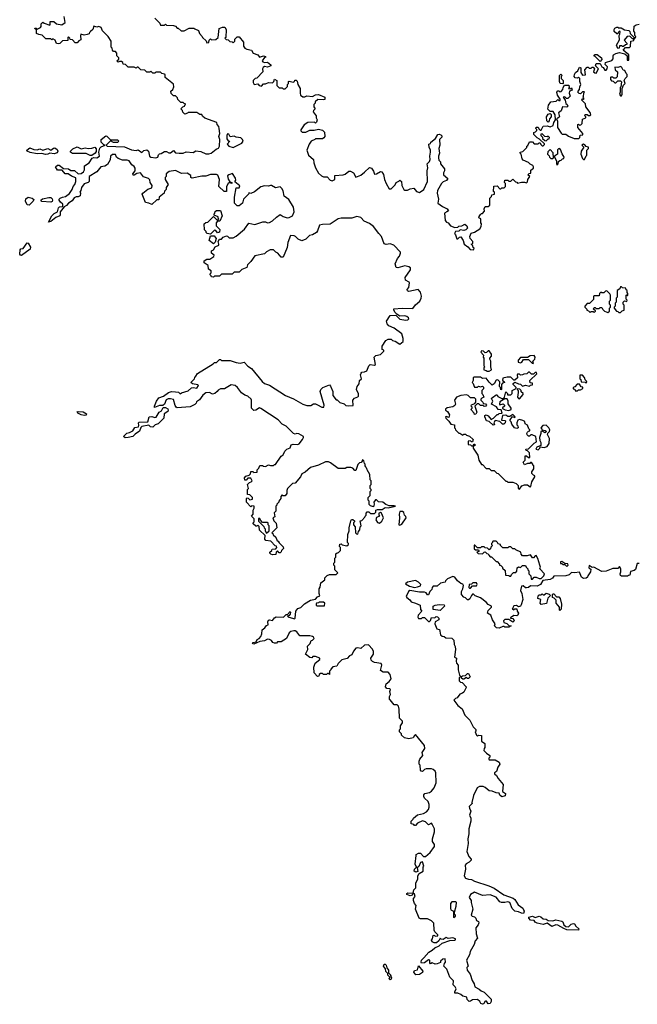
# Model space of a CAD drawing. Extents: x 2673234 to 2760940, y 830506 to 955455.
# Tile 28 of 62: x 2730108 to 2736405, y 845907 to 855945. Entities that reach past the tile are written whole.
import ezdxf

# ---------------------------------------------------------------- set-up
doc = ezdxf.new("R2010")
doc.units = 0

msp = doc.modelspace()

# ---------------------------------------------------------------- linework, layer by layer
at = {"layer": '0CON10XD'}
for points in [[(2731552, 854582), (2731585, 854600), (2731605, 854600), (2731628, 854588), (2731645, 854588), (2731675, 854610), (2731695, 854588), (2731735, 854584), (2731776, 854584), (2731805, 854598), (2731875, 854592), (2731905, 854608), (2731955, 854602), (2732005, 854578), (2732035, 854578), (2732060, 854585), (2732110, 854625), (2732136, 854634), (2732146, 854654), (2732150, 854725), (2732140, 854755), (2732147, 854785), (2732142, 854835), (2732140, 854855), (2732120, 854875), (2732118, 854898), (2731995, 854940), (2731972, 854962), (2731965, 854980), (2731945, 854980), (2731915, 855000), (2731825, 855000), (2731818, 854992), (2731792, 854982), (2731772, 855002), (2731768, 855018), (2731750, 855035), (2731772, 855058), (2731788, 855062), (2731798, 855088), (2731785, 855090), (2731775, 855100), (2731752, 855102), (2731722, 855132), (2731718, 855148), (2731698, 855168), (2731675, 855170), (2731652, 855192), (2731650, 855215), (2731668, 855232), (2731679, 855261), (2731677, 855287), (2731590, 855355), (2731590, 855385), (2731585, 855390), (2731558, 855398), (2731545, 855410), (2731495, 855410), (2731485, 855400), (2731465, 855400), (2731445, 855420), (2731435, 855410), (2731405, 855410), (2731385, 855430), (2731343, 855433), (2731315, 855460), (2731305, 855460), (2731295, 855450), (2731275, 855460), (2731215, 855460), (2731188, 855488), (2731162, 855492), (2731158, 855508), (2731145, 855520), (2731125, 855520), (2731112, 855512), (2731100, 855525), (2731118, 855542), (2731120, 855555), (2731100, 855575), (2731100, 855605), (2731085, 855620), (2731065, 855620), (2731053, 855633), (2731050, 855655), (2731040, 855665), (2731040, 855725), (2731010, 855775), (2730952, 855832), (2730938, 855865), (2730915, 855874), (2730895, 855868), (2730865, 855878), (2730854, 855846), (2730830, 855825), (2730820, 855815), (2730818, 855802), (2730796, 855794), (2730765, 855788), (2730732, 855798), (2730728, 855785), (2730732, 855738), (2730712, 855728), (2730695, 855710), (2730675, 855710), (2730645, 855740), (2730622, 855742), (2730618, 855758), (2730605, 855770), (2730600, 855765), (2730598, 855732), (2730545, 855730), (2730518, 855702), (2730505, 855698), (2730482, 855702), (2730470, 855735), (2730445, 855750), (2730435, 855740), (2730425, 855750), (2730375, 855750), (2730337, 855787), (2730303, 855793), (2730280, 855805), (2730280, 855850), (2730265, 855850), (2730262, 855858), (2730275, 855860), (2730285, 855850), (2730320, 855865), (2730328, 855875), (2730328, 855902), (2730345, 855920), (2730358, 855908), (2730415, 855890), (2730420, 855895), (2730420, 855925), (2730455, 855928), (2730483, 855903), (2730539, 855891), (2730570, 855915), (2730563, 855977)], [(2731485, 855960), (2731538, 855908), (2731545, 855890), (2731585, 855890), (2731595, 855898), (2731605, 855890), (2731677, 855887), (2731698, 855878), (2731715, 855860), (2731725, 855860), (2731755, 855830), (2731785, 855830), (2731835, 855860), (2731885, 855860), (2731892, 855852), (2731930, 855835), (2731940, 855805), (2731970, 855775), (2731972, 855762), (2732008, 855728), (2732015, 855710), (2732038, 855712), (2732040, 855735), (2732055, 855750), (2732065, 855740), (2732108, 855742), (2732132, 855765), (2732142, 855855), (2732175, 855870), (2732199, 855869), (2732212, 855845), (2732210, 855765), (2732200, 855755), (2732212, 855742), (2732235, 855740), (2732252, 855722), (2732275, 855720), (2732285, 855710), (2732300, 855725), (2732302, 855748), (2732325, 855770), (2732345, 855770), (2732390, 855715), (2732390, 855675), (2732404, 855654), (2732423, 855643), (2732470, 855635), (2732490, 855605), (2732535, 855588), (2732553, 855563), (2732595, 855578), (2732615, 855570), (2732618, 855562), (2732605, 855560), (2732580, 855525), (2732588, 855515), (2732605, 855509), (2732635, 855513), (2732670, 855485), (2732667, 855473), (2732635, 855462), (2732605, 855467), (2732591, 855459), (2732582, 855445), (2732588, 855412), (2732525, 855350), (2732510, 855345), (2732490, 855325), (2732488, 855305), (2732500, 855285), (2732535, 855290), (2732550, 855275), (2732572, 855268), (2732595, 855290), (2732615, 855290), (2732645, 855303), (2732685, 855300), (2732700, 855315), (2732705, 855340), (2732730, 855325), (2732730, 855275), (2732742, 855262), (2732755, 855250), (2732785, 855250), (2732795, 855240), (2732815, 855240), (2732840, 855265), (2732840, 855285), (2732850, 855295), (2732850, 855315), (2732855, 855318), (2732895, 855308), (2732910, 855315), (2732912, 855328), (2732928, 855328), (2732937, 855317), (2732943, 855283), (2732967, 855245), (2732967, 855195), (2732972, 855175), (2732995, 855158), (2733015, 855158), (2733035, 855168), (2733095, 855162), (2733125, 855180), (2733155, 855182), (2733218, 855155), (2733218, 855132), (2733205, 855128), (2733148, 855132), (2733122, 855108), (2733120, 855095), (2733108, 855082), (2733108, 855058), (2733120, 855035), (2733102, 855018), (2733100, 855005), (2733130, 854965), (2733130, 854945), (2733140, 854925), (2733135, 854900), (2733125, 854890), (2733115, 854900), (2733045, 854898), (2733008, 854872), (2732973, 854823), (2732973, 854813), (2732988, 854798), (2733025, 854798), (2733065, 854818), (2733112, 854818), (2733155, 854830), (2733197, 854817), (2733217, 854797), (2733218, 854755), (2733209, 854741), (2733195, 854732), (2733125, 854730), (2733118, 854722), (2733080, 854705), (2733058, 854675), (2733037, 854615), (2733053, 854565), (2733105, 854520), (2733106, 854485), (2733125, 854433), (2733155, 854380), (2733185, 854352), (2733205, 854344), (2733242, 854342), (2733275, 854308), (2733295, 854303), (2733322, 854315), (2733322, 854358), (2733407, 854363), (2733425, 854370), (2733465, 854402), (2733482, 854402), (2733510, 854385), (2733535, 854340), (2733585, 854360), (2733625, 854390), (2733675, 854438), (2733695, 854430), (2733715, 854400), (2733725, 854370), (2733745, 854372), (2733785, 854398), (2733800, 854395), (2733817, 854367), (2733828, 854315), (2733843, 854275), (2733875, 854220), (2733895, 854222), (2733935, 854262), (2733948, 854285), (2733975, 854298), (2733985, 854310), (2734000, 854295), (2734003, 854255), (2734024, 854214), (2734035, 854207), (2734063, 854207), (2734088, 854222), (2734125, 854228), (2734155, 854192), (2734185, 854182), (2734227, 854215), (2734266, 854295), (2734262, 854405), (2734270, 854435), (2734262, 854475), (2734285, 854500), (2734292, 854518), (2734290, 854555), (2734298, 854595), (2734298, 854615), (2734282, 854645), (2734280, 854675), (2734298, 854682), (2734300, 854695), (2734346, 854734), (2734370, 854775), (2734385, 854778), (2734401, 854771), (2734411, 854761), (2734413, 854747), (2734387, 854723), (2734393, 854665), (2734383, 854633), (2734388, 854585), (2734378, 854555), (2734378, 854538), (2734383, 854513), (2734400, 854495), (2734400, 854475), (2734438, 854425), (2734440, 854405), (2734430, 854385), (2734430, 854365), (2734472, 854325), (2734460, 854305), (2734425, 854292), (2734408, 854275), (2734368, 854205), (2734363, 854175), (2734378, 854115), (2734372, 854075), (2734419, 854039), (2734465, 854018), (2734480, 853995), (2734463, 853987)], [(2734463, 853987), (2734438, 853972), (2734447, 853897), (2734461, 853881), (2734478, 853875), (2734502, 853842), (2734545, 853828), (2734575, 853830), (2734585, 853840), (2734617, 853843), (2734645, 853862), (2734668, 853845), (2734672, 853818), (2734658, 853802), (2734635, 853797), (2734598, 853802), (2734585, 853790), (2734550, 853785), (2734540, 853765), (2734552, 853752), (2734565, 853712), (2734575, 853710), (2734593, 853727), (2734605, 853730), (2734628, 853695), (2734640, 853655), (2734678, 853628), (2734702, 853602), (2734735, 853600), (2734740, 853615), (2734732, 853622), (2734728, 853638), (2734710, 853655), (2734728, 853662), (2734728, 853685), (2734700, 853715), (2734698, 853735), (2734712, 853768), (2734745, 853780), (2734798, 853812), (2734812, 853835), (2734818, 853865), (2734810, 853875), (2734810, 853915), (2734790, 853925), (2734793, 853937), (2734805, 853960), (2734815, 853970), (2734825, 853970), (2734847, 853993), (2734842, 854015), (2734850, 854035), (2734855, 854040), (2734885, 854040), (2734900, 854055), (2734900, 854125), (2734918, 854142), (2734922, 854158), (2734950, 854165), (2734950, 854185), (2734940, 854195), (2734942, 854248), (2734975, 854250), (2735005, 854220), (2735015, 854220), (2735025, 854230), (2735048, 854232), (2735060, 854245), (2735060, 854275), (2735050, 854285), (2735055, 854310), (2735085, 854310), (2735095, 854300), (2735115, 854300), (2735135, 854320), (2735162, 854292), (2735175, 854290), (2735185, 854280), (2735225, 854290), (2735255, 854290), (2735275, 854282), (2735287, 854293), (2735290, 854315), (2735308, 854345), (2735290, 854365), (2735302, 854378), (2735318, 854382), (2735318, 854412), (2735345, 854430), (2735348, 854445), (2735340, 854460), (2735313, 854473), (2735295, 854490), (2735242, 854512), (2735230, 854525), (2735220, 854575), (2735210, 854585), (2735210, 854595), (2735238, 854602), (2735265, 854630), (2735278, 854642), (2735280, 854655), (2735288, 854662), (2735305, 854700), (2735335, 854700), (2735355, 854680), (2735395, 854680), (2735405, 854690), (2735415, 854690), (2735422, 854672), (2735435, 854660), (2735445, 854660), (2735458, 854672), (2735458, 854678), (2735408, 854728), (2735385, 854740), (2735350, 854775), (2735350, 854795), (2735368, 854802), (2735380, 854815), (2735380, 854825), (2735370, 854835), (2735375, 854850), (2735395, 854850), (2735402, 854832), (2735415, 854820), (2735425, 854820), (2735445, 854860), (2735485, 854862), (2735515, 854852), (2735548, 854865), (2735554, 854896), (2735570, 854925), (2735568, 854975), (2735548, 855008), (2735518, 855008), (2735492, 855032), (2735498, 855075), (2735525, 855108), (2735577, 855113), (2735595, 855130), (2735605, 855120), (2735618, 855122), (2735620, 855135), (2735590, 855175), (2735583, 855207), (2735595, 855220), (2735605, 855220), (2735615, 855210), (2735628, 855212), (2735647, 855233), (2735648, 855255), (2735662, 855278), (2735708, 855278), (2735710, 855255), (2735703, 855243), (2735725, 855240), (2735735, 855250), (2735740, 855225), (2735712, 855218), (2735710, 855195), (2735720, 855165), (2735695, 855140), (2735682, 855142), (2735665, 855160), (2735650, 855155), (2735670, 855125), (2735675, 855090), (2735689, 855079), (2735696, 855064), (2735685, 855052), (2735642, 855058), (2735628, 855015), (2735602, 854995), (2735610, 854955), (2735595, 854940), (2735580, 854935), (2735592, 854912), (2735592, 854845), (2735627, 854787), (2735638, 854778), (2735675, 854778), (2735705, 854757), (2735760, 854735), (2735810, 854735), (2735820, 854745), (2735822, 854768), (2735848, 854772), (2735850, 854785), (2735800, 854845), (2735800, 854875), (2735805, 854880), (2735815, 854870), (2735828, 854872), (2735842, 854888), (2735845, 854930), (2735880, 854945), (2735880, 854955), (2735870, 854965), (2735872, 854978), (2735895, 854980), (2735908, 854968), (2735922, 854968), (2735930, 854975), (2735925, 855000), (2735880, 855055), (2735878, 855088), (2735840, 855125), (2735845, 855140), (2735855, 855130), (2735860, 855135), (2735860, 855145), (2735850, 855155), (2735858, 855162), (2735860, 855195), (2735868, 855208), (2735845, 855210), (2735825, 855190), (2735812, 855192), (2735800, 855205), (2735802, 855218), (2735817, 855233), (2735818, 855262), (2735830, 855285), (2735818, 855315), (2735820, 855345), (2735805, 855360), (2735795, 855350), (2735772, 855352), (2735760, 855365), (2735763, 855387), (2735774, 855406), (2735800, 855425), (2735815, 855460), (2735830, 855455), (2735830, 855405), (2735845, 855380), (2735878, 855382), (2735870, 855435), (2735895, 855460), (2735905, 855460), (2735915, 855450), (2735935, 855450), (2735945, 855460), (2735955, 855460), (2735968, 855445), (2735960, 855415), (2735972, 855402), (2735985, 855400), (2736010, 855445), (2735980, 855475), (2735985, 855500), (2736025, 855500), (2736043, 855463), (2736056, 855456), (2736075, 855432), (2736088, 855432), (2736097, 855443), (2736100, 855465), (2736078, 855488), (2736080, 855510), (2736145, 855530), (2736160, 855545), (2736158, 855575), (2736163, 855587), (2736185, 855602), (2736225, 855612), (2736278, 855598), (2736302, 855575), (2736303, 855533), (2736318, 855532), (2736317, 855587), (2736260, 855635), (2736285, 855660), (2736325, 855660), (2736335, 855670), (2736340, 855725), (2736368, 855732), (2736370, 855750), (2736355, 855750), (2736328, 855778), (2736300, 855775), (2736270, 855735), (2736297, 855707), (2736298, 855692), (2736285, 855690), (2736265, 855670), (2736255, 855670), (2736245, 855680), (2736225, 855680), (2736220, 855655), (2736205, 855650), (2736192, 855685), (2736222, 855738), (2736220, 855785), (2736228, 855798), (2736230, 855825), (2736222, 855828), (2736210, 855815), (2736208, 855802), (2736195, 855800), (2736170, 855825), (2736168, 855845), (2736175, 855860), (2736195, 855870), (2736205, 855870), (2736215, 855860), (2736225, 855862), (2736242, 855862), (2736275, 855840), (2736320, 855835), (2736330, 855825), (2736333, 855803), (2736368, 855768), (2736370, 855750), (2736375, 855750), (2736388, 855762), (2736390, 855775), (2736380, 855785), (2736380, 855815), (2736368, 855828), (2736372, 855878), (2736395, 855892), (2736425, 855900)], [(2736025, 855520), (2735975, 855570), (2735962, 855572), (2735975, 855590), (2735995, 855590), (2736040, 855555), (2736042, 855538), (2736025, 855520)], [(2736245, 855170), (2736252, 855185), (2736250, 855245), (2736263, 855277), (2736280, 855295), (2736272, 855325), (2736280, 855345), (2736300, 855365), (2736300, 855385), (2736290, 855395), (2736278, 855428), (2736262, 855432), (2736248, 855458), (2736237, 855467), (2736205, 855458), (2736175, 855460), (2736180, 855435), (2736202, 855412), (2736198, 855362), (2736185, 855350), (2736165, 855350), (2736155, 855360), (2736135, 855358), (2736130, 855355), (2736130, 855335), (2736142, 855322), (2736158, 855318), (2736175, 855300), (2736185, 855300), (2736205, 855320), (2736232, 855322), (2736245, 855310), (2736238, 855262), (2736230, 855255), (2736230, 855205), (2736222, 855185), (2736235, 855170), (2736245, 855170)], [(2735645, 855290), (2735620, 855295), (2735610, 855315), (2735610, 855375), (2735625, 855390), (2735640, 855375), (2735630, 855365), (2735630, 855345), (2735650, 855325), (2735650, 855295), (2735645, 855290)], [(2735495, 854900), (2735483, 854913), (2735480, 854955), (2735497, 854983), (2735515, 854990), (2735527, 854977), (2735528, 854955), (2735510, 854935), (2735507, 854913), (2735495, 854900)], [(2732285, 854643), (2732372, 854685), (2732388, 854705), (2732380, 854725), (2732362, 854742), (2732315, 854747), (2732295, 854758), (2732255, 854750), (2732239, 854779), (2732228, 854782), (2732220, 854765), (2732221, 854731), (2732235, 854710), (2732250, 854705), (2732222, 854675), (2732240, 854655), (2732285, 854643)], [(2735475, 854710), (2735495, 854730), (2735508, 854732), (2735510, 854745), (2735495, 854758), (2735485, 854750), (2735463, 854753), (2735435, 854780), (2735422, 854778), (2735420, 854765), (2735438, 854748), (2735440, 854735), (2735462, 854712), (2735475, 854710)], [(2731484, 852006), (2731502, 852055), (2731525, 852090), (2731575, 852108), (2731625, 852143), (2731655, 852153), (2731695, 852152), (2731727, 852147), (2731745, 852130), (2731758, 852142), (2731825, 852162), (2731858, 852192), (2731875, 852196), (2731915, 852188), (2731932, 852215), (2731924, 852224), (2731871, 852231), (2731852, 852245), (2731890, 852285), (2731892, 852298), (2731905, 852310), (2731921, 852339), (2732080, 852435), (2732095, 852450), (2732115, 852450), (2732145, 852480), (2732155, 852480), (2732165, 852470), (2732255, 852472), (2732315, 852449), (2732357, 852443), (2732395, 852452), (2732435, 852412), (2732470, 852390), (2732580, 852255), (2732605, 852237), (2732655, 852219), (2732818, 852115), (2732901, 852081), (2732994, 852024), (2733035, 852012), (2733075, 852013), (2733105, 852028), (2733125, 852028), (2733145, 852018), (2733190, 851995), (2733210, 851995), (2733212, 852015), (2733172, 852155), (2733180, 852175), (2733198, 852195), (2733265, 852222), (2733278, 852208), (2733302, 852155), (2733302, 852115), (2733335, 852070), (2733345, 852070), (2733373, 852043), (2733417, 852027), (2733433, 852013), (2733465, 852008), (2733508, 852012), (2733503, 852067), (2733520, 852085), (2733555, 852100), (2733562, 852108), (2733562, 852132), (2733542, 852175), (2733550, 852205), (2733568, 852232), (2733573, 852267), (2733592, 852285), (2733583, 852325), (2733588, 852342), (2733598, 852352), (2733625, 852354), (2733646, 852364), (2733667, 852415), (2733682, 852428), (2733725, 852422), (2733735, 852430), (2733722, 852505), (2733738, 852522), (2733785, 852530), (2733820, 852565), (2733820, 852575), (2733803, 852583), (2733804, 852615), (2733840, 852675), (2733865, 852688), (2733897, 852687), (2733910, 852675), (2733937, 852667), (2733985, 852638), (2734017, 852665), (2734019, 852695), (2734005, 852743), (2733925, 852800), (2733873, 852823), (2733854, 852844), (2733848, 852872), (2733885, 852928), (2733943, 852933), (2733985, 852891), (2734045, 852881), (2734067, 852885), (2734074, 852895), (2734071, 852905), (2734055, 852920), (2734035, 852926), (2733984, 852924), (2733952, 852942), (2733935, 852960), (2733922, 852985), (2733923, 852997), (2734006, 853004), (2734115, 853002), (2734144, 853037), (2734189, 853075), (2734202, 853105), (2734203, 853125), (2734195, 853168), (2734170, 853195), (2734076, 853174), (2734062, 853182), (2734060, 853195), (2734077, 853215), (2734083, 853263), (2734080, 853270), (2734041, 853291), (2734037, 853315), (2734094, 853395), (2734093, 853415), (2734077, 853427), (2734035, 853434), (2733965, 853414), (2733948, 853418), (2733937, 853455), (2733960, 853510), (2733982, 853535), (2733992, 853565), (2733990, 853575), (2733924, 853645), (2733885, 853659), (2733845, 853652), (2733825, 853659), (2733796, 853735), (2733769, 853765), (2733715, 853837), (2733675, 853867), (2733620, 853890), (2733585, 853928), (2733545, 853938), (2733495, 853922), (2733385, 853923), (2733355, 853915), (2733275, 853861), (2733195, 853858), (2733165, 853849), (2733146, 853794), (2733133, 853777), (2733095, 853750), (2733062, 853745), (2733024, 853706), (2732985, 853692), (2732946, 853706), (2732920, 853735), (2732905, 853742), (2732870, 853745), (2732842, 853675), (2732836, 853624), (2732795, 853523), (2732774, 853524), (2732740, 853565), (2732720, 853575), (2732695, 853600), (2732663, 853597), (2732625, 853578), (2732605, 853558), (2732505, 853538), (2732465, 853480), (2732430, 853445), (2732425, 853420), (2732373, 853397), (2732345, 853370), (2732295, 853370), (2732275, 853350), (2732165, 853350), (2732145, 853330), (2732095, 853330), (2732085, 853320), (2732062, 853322), (2732060, 853335), (2732050, 853345), (2732050, 853355), (2732060, 853365), (2732060, 853385), (2732032, 853402), (2732028, 853438), (2731990, 853465), (2731988, 853485), (2732015, 853503), (2732045, 853502), (2732088, 853532), (2732090, 853545), (2732062, 853565), (2732063, 853587), (2732085, 853600), (2732101, 853629), (2732138, 853645), (2732140, 853655), (2732130, 853685), (2732144, 853706), (2732165, 853708), (2732183, 853727), (2732215, 853740), (2732228, 853738), (2732245, 853722), (2732285, 853722), (2732315, 853738), (2732399, 853811), (2732445, 853870), (2732505, 853858), (2732587, 853883), (2732613, 853883), (2732635, 853873), (2732655, 853879), (2732686, 853894), (2732725, 853932), (2732765, 853958), (2732795, 853938), (2732836, 853924), (2732855, 853927), (2732888, 853945), (2732907, 853985), (2732898, 854035), (2732853, 854113), (2732806, 854146), (2732795, 854199), (2732782, 854225), (2732765, 854242), (2732715, 854231), (2732675, 854254), (2732665, 854254), (2732645, 854249), (2732605, 854251), (2732568, 854242), (2732501, 854189), (2732465, 854172), (2732445, 854180), (2732440, 854165), (2732390, 854115), (2732380, 854075), (2732345, 854048), (2732325, 854048), (2732298, 854075), (2732298, 854135), (2732315, 854230), (2732345, 854230), (2732352, 854252), (2732302, 854292), (2732312, 854308), (2732309, 854329), (2732277, 854377), (2732242, 854365), (2732228, 854352), (2732235, 854318), (2732252, 854292), (2732270, 854285), (2732270, 854275), (2732245, 854282), (2732234, 854276), (2732218, 854245), (2732217, 854195), (2732205, 854192), (2732192, 854195), (2732140, 854245), (2732146, 854316), (2732129, 854359), (2732116, 854366), (2732055, 854366), (2732005, 854350), (2731965, 854350), (2731865, 854328), (2731853, 854335), (2731852, 854355), (2731815, 854381), (2731758, 854378), (2731697, 854407), (2731633, 854397), (2731600, 854375), (2731600, 854345), (2731590, 854335), (2731590, 854315), (2731622, 854265), (2731602, 854235), (2731600, 854215), (2731583, 854197), (2731580, 854175), (2731530, 854135), (2731525, 854110), (2731505, 854110), (2731455, 854062), (2731426, 854076), (2731390, 854080), (2731358, 854165), (2731362, 854178), (2731414, 854216), (2731455, 854230), (2731458, 854255), (2731438, 854285), (2731434, 854314), (2731420, 854325), (2731372, 854342), (2731340, 854385), (2731303, 854377), (2731275, 854360), (2731265, 854360), (2731262, 854375), (2731286, 854404), (2731285, 854430), (2731275, 854448), (2731252, 854465), (2731225, 854507), (2731205, 854513), (2731155, 854514), (2731111, 854531), (2731096, 854545), (2731085, 854569), (2731055, 854570), (2731034, 854555), (2731030, 854515), (2731002, 854468), (2730975, 854451), (2730936, 854444), (2730896, 854394), (2730818, 854345), (2730816, 854294), (2730806, 854284), (2730765, 854273), (2730739, 854235), (2730732, 854205), (2730720, 854185), (2730728, 854175), (2730725, 854150), (2730705, 854138), (2730685, 854140), (2730665, 854130), (2730642, 854098), (2730607, 854075), (2730585, 854050), (2730562, 854038), (2730522, 853985), (2730522, 853955), (2730516, 853944), (2730475, 853927), (2730425, 853888), (2730402, 853882), (2730437, 853945), (2730461, 853969), (2730492, 853985), (2730505, 854028), (2730515, 854038), (2730548, 854042), (2730547, 854065), (2730524, 854084), (2730511, 854105), (2730511, 854115), (2730520, 854125), (2730546, 854134), (2730575, 854144), (2730615, 854172), (2730643, 854215), (2730652, 854245), (2730670, 854265), (2730680, 854295), (2730682, 854332), (2730635, 854350), (2730602, 854372), (2730573, 854373), (2730542, 854412), (2730495, 854410), (2730474, 854446), (2730495, 854462), (2730512, 854462), (2730555, 854428), (2730606, 854426), (2730628, 854408), (2730667, 854407), (2730703, 854373), (2730735, 854378), (2730758, 854395), (2730768, 854415), (2730770, 854455), (2730816, 854484), (2730848, 854532), (2730865, 854540), (2730895, 854537), (2730920, 854555), (2730916, 854596), (2730925, 854635), (2730940, 854650), (2730980, 854665), (2730965, 854670), (2730940, 854695), (2730940, 854725), (2730985, 854760), (2730998, 854758), (2731035, 854720), (2731105, 854720), (2731120, 854705), (2731106, 854694), (2731065, 854693), (2731035, 854710), (2730990, 854665), (2731000, 854655), (2731175, 854649), (2731247, 854617), (2731295, 854612), (2731315, 854618), (2731355, 854590), (2731375, 854610), (2731405, 854617), (2731420, 854605), (2731430, 854555), (2731445, 854542), (2731495, 854538), (2731517, 854543), (2731524, 854566), (2731535, 854578), (2731552, 854582)], [(2735865, 854520), (2735882, 854558), (2735890, 854565), (2735892, 854615), (2735907, 854633), (2735908, 854645), (2735882, 854652), (2735869, 854669), (2735855, 854676), (2735838, 854665), (2735860, 854645), (2735832, 854605), (2735830, 854575), (2735845, 854530), (2735855, 854520), (2735865, 854520)], [(2730372, 854572), (2730335, 854582), (2730285, 854579), (2730215, 854590), (2730185, 854605), (2730181, 854615), (2730211, 854639), (2730253, 854623), (2730285, 854618), (2730315, 854627), (2730345, 854616), (2730395, 854633), (2730425, 854614), (2730454, 854636), (2730465, 854637), (2730491, 854621), (2730496, 854605), (2730491, 854589), (2730458, 854578), (2730415, 854583), (2730395, 854573), (2730372, 854572)], [(2730825, 854561), (2730785, 854581), (2730645, 854580), (2730627, 854595), (2730627, 854605), (2730650, 854630), (2730695, 854648), (2730735, 854629), (2730775, 854637), (2730805, 854632), (2730844, 854636), (2730875, 854644), (2730889, 854629), (2730888, 854602), (2730876, 854584), (2730845, 854561), (2730825, 854561)], [(2735545, 854530), (2735550, 854535), (2735547, 854587), (2735515, 854620), (2735492, 854598), (2735490, 854575), (2735508, 854558), (2735510, 854545), (2735525, 854530), (2735545, 854530)], [(2735585, 854462), (2735598, 854475), (2735602, 854498), (2735615, 854510), (2735628, 854512), (2735642, 854528), (2735655, 854530), (2735660, 854545), (2735638, 854578), (2735622, 854622), (2735605, 854633), (2735591, 854619), (2735592, 854575), (2735560, 854555), (2735560, 854545), (2735582, 854505), (2735580, 854475), (2735585, 854462)], [(2730205, 854054), (2730185, 854057), (2730166, 854095), (2730171, 854119), (2730195, 854136), (2730236, 854126), (2730253, 854113), (2730247, 854095), (2730205, 854054)], [(2730425, 854084), (2730335, 854090), (2730324, 854105), (2730340, 854120), (2730405, 854132), (2730425, 854131), (2730439, 854119), (2730444, 854105), (2730440, 854090), (2730425, 854084)], [(2732055, 853760), (2732020, 853765), (2732010, 853775), (2732010, 853785), (2731992, 853802), (2731990, 853865), (2732005, 853878), (2732025, 853880), (2732085, 853940), (2732122, 853902), (2732128, 853902), (2732140, 853915), (2732132, 853922), (2732130, 853935), (2732092, 853952), (2732090, 853965), (2732098, 853972), (2732102, 853988), (2732115, 854000), (2732155, 854000), (2732172, 853945), (2732148, 853892), (2732125, 853890), (2732110, 853875), (2732110, 853845), (2732147, 853807), (2732145, 853780), (2732125, 853772), (2732107, 853797), (2732095, 853798), (2732055, 853760)], [(2730125, 853540), (2730115, 853543), (2730108, 853555), (2730112, 853598), (2730121, 853609), (2730145, 853613), (2730185, 853670), (2730195, 853668), (2730218, 853625), (2730214, 853606), (2730125, 853540)], [(2732085, 853660), (2732040, 853695), (2732055, 853740), (2732092, 853742), (2732110, 853715), (2732102, 853678), (2732085, 853660)], [(2736105, 852960), (2736120, 852975), (2736120, 853005), (2736130, 853015), (2736130, 853035), (2736120, 853045), (2736120, 853075), (2736130, 853085), (2736130, 853135), (2736125, 853150), (2736095, 853180), (2736082, 853178), (2736065, 853160), (2736045, 853160), (2736032, 853168), (2736020, 853155), (2736015, 853130), (2735965, 853130), (2735960, 853125), (2735958, 853092), (2735918, 853052), (2735895, 853050), (2735870, 853025), (2735870, 853015), (2735890, 852995), (2735890, 852985), (2735908, 852978), (2735925, 852960), (2735935, 852970), (2735955, 852970), (2735965, 852960), (2735978, 852972), (2735978, 852978), (2735960, 852995), (2735965, 853010), (2735975, 853010), (2735985, 853000), (2736015, 853000), (2736025, 853010), (2736045, 853010), (2736052, 852992), (2736072, 852972), (2736105, 852960)], [(2736235, 852960), (2736252, 852978), (2736270, 852985), (2736270, 853035), (2736260, 853045), (2736260, 853065), (2736275, 853080), (2736298, 853072), (2736300, 853085), (2736290, 853095), (2736290, 853135), (2736295, 853140), (2736305, 853130), (2736310, 853135), (2736310, 853155), (2736300, 853165), (2736300, 853185), (2736292, 853192), (2736288, 853208), (2736255, 853210), (2736245, 853220), (2736235, 853220), (2736228, 853202), (2736200, 853185), (2736200, 853115), (2736190, 853105), (2736190, 853065), (2736180, 853055), (2736180, 853025), (2736170, 853015), (2736170, 853005), (2736192, 852972), (2736205, 852970), (2736215, 852960), (2736235, 852960)], [(2734875, 852360), (2734895, 852362), (2734920, 852375), (2734910, 852405), (2734910, 852465), (2734900, 852485), (2734900, 852495), (2734920, 852515), (2734918, 852535), (2734895, 852568), (2734885, 852570), (2734868, 852552), (2734855, 852550), (2734837, 852567), (2734815, 852570), (2734810, 852555), (2734838, 852525), (2734832, 852505), (2734840, 852495), (2734840, 852415), (2734850, 852405), (2734840, 852395), (2734840, 852375), (2734865, 852370), (2734875, 852360)], [(2735345, 852440), (2735340, 852465), (2735360, 852485), (2735362, 852505), (2735352, 852522), (2735313, 852517), (2735285, 852500), (2735215, 852500), (2735190, 852475), (2735190, 852455), (2735215, 852448), (2735228, 852455), (2735245, 852480), (2735295, 852480), (2735332, 852442), (2735345, 852440)], [(2735205, 851160), (2735227, 851193), (2735255, 851202), (2735285, 851202), (2735313, 851183), (2735320, 851185), (2735328, 851232), (2735360, 851285), (2735360, 851295), (2735345, 851300), (2735328, 851318), (2735328, 851335), (2735350, 851365), (2735350, 851395), (2735340, 851405), (2735340, 851415), (2735325, 851430), (2735315, 851430), (2735308, 851422), (2735285, 851422), (2735255, 851408), (2735240, 851435), (2735260, 851455), (2735262, 851498), (2735275, 851500), (2735295, 851480), (2735308, 851482), (2735305, 851530), (2735285, 851550), (2735272, 851552), (2735270, 851565), (2735295, 851570), (2735355, 851628), (2735378, 851642), (2735370, 851695), (2735332, 851712), (2735318, 851712), (2735305, 851700), (2735295, 851700), (2735282, 851712), (2735278, 851725), (2735285, 851740), (2735295, 851750), (2735308, 851752), (2735310, 851765), (2735300, 851775), (2735285, 851812), (2735260, 851825), (2735258, 851848), (2735238, 851858), (2735205, 851868), (2735187, 851863), (2735177, 851835), (2735178, 851815), (2735188, 851805), (2735190, 851785), (2735175, 851778), (2735154, 851784), (2735125, 851820), (2735120, 851845), (2735110, 851855), (2735110, 851865), (2735132, 851898), (2735155, 851890), (2735160, 851895), (2735135, 851920), (2735105, 851900), (2735085, 851900), (2735065, 851912), (2735032, 851908), (2735022, 851862), (2735055, 851860), (2735060, 851855), (2735058, 851835), (2735045, 851820), (2735032, 851822), (2735005, 851850), (2734955, 851858), (2734942, 851835), (2734950, 851815), (2734935, 851810), (2734895, 851850), (2734868, 851855), (2734852, 851895), (2734852, 851908), (2734863, 851917), (2734886, 851906), (2734915, 851870), (2734939, 851881), (2734975, 851920), (2734985, 851920), (2734995, 851930), (2735027, 851933), (2735018, 851968), (2734985, 851970), (2734968, 851998), (2734920, 852025), (2734932, 852055), (2734922, 852075), (2734920, 852085), (2734927, 852093), (2734965, 852120), (2734975, 852120), (2734983, 852103), (2735025, 852082), (2735038, 852082), (2735050, 852095), (2735065, 852150), (2735080, 852135), (2735082, 852122), (2735115, 852120), (2735130, 852135), (2735130, 852165), (2735170, 852185), (2735170, 852195), (2735140, 852225), (2735140, 852235), (2735155, 852250), (2735193, 852233), (2735215, 852230), (2735235, 852210), (2735265, 852218), (2735305, 852210), (2735315, 852220), (2735338, 852222), (2735338, 852238), (2735312, 852242), (2735310, 852265), (2735380, 852335), (2735378, 852348), (2735362, 852348), (2735345, 852330), (2735325, 852330), (2735305, 852350), (2735295, 852350), (2735277, 852333), (2735248, 852332), (2735235, 852323), (2735215, 852320), (2735205, 852330), (2735185, 852330), (2735180, 852325), (2735182, 852295), (2735155, 852270), (2735145, 852270), (2735115, 852300), (2735078, 852302), (2735035, 852290), (2735030, 852265), (2735048, 852258), (2735050, 852245), (2735032, 852238), (2735020, 852225), (2735020, 852175), (2735015, 852170), (2735010, 852195), (2735000, 852205), (2735002, 852252), (2734982, 852272), (2734965, 852270), (2734946, 852234), (2734925, 852220), (2734895, 852248), (2734865, 852290), (2734825, 852288), (2734805, 852300), (2734738, 852302), (2734730, 852295), (2734732, 852265), (2734720, 852245), (2734730, 852235), (2734740, 852205), (2734745, 852200), (2734775, 852200), (2734785, 852210), (2734805, 852202), (2734825, 852208), (2734837, 852197), (2734838, 852182), (2734820, 852165), (2734820, 852135), (2734830, 852125), (2734840, 852095), (2734820, 852085), (2734810, 852075), (2734810, 852065), (2734830, 852045), (2734832, 852032), (2734857, 852027), (2734868, 852015), (2734860, 852005), (2734845, 852002), (2734835, 852010), (2734805, 852010), (2734788, 852028), (2734772, 852028), (2734750, 852005), (2734770, 851945), (2734758, 851922), (2734745, 851920), (2734740, 851935), (2734713, 851963), (2734710, 851975), (2734720, 851985), (2734720, 851995), (2734710, 852005), (2734715, 852020), (2734748, 852032), (2734760, 852045), (2734758, 852075), (2734745, 852090), (2734705, 852090), (2734680, 852115), (2734665, 852120), (2734605, 852112), (2734560, 852095), (2734540, 852065), (2734552, 852025), (2734545, 852010), (2734525, 851998), (2734465, 851988), (2734450, 851975), (2734450, 851965), (2734469, 851949), (2734490, 851915), (2734485, 851890), (2734455, 851900), (2734450, 851895), (2734452, 851882), (2734483, 851853), (2734505, 851820), (2734540, 851815), (2734540, 851785), (2734548, 851778), (2734550, 851765), (2734585, 851730), (2734595, 851730), (2734625, 851710), (2734635, 851720), (2734655, 851720), (2734665, 851710), (2734695, 851700), (2734730, 851665), (2734725, 851640), (2734715, 851640), (2734705, 851650), (2734682, 851648), (2734680, 851615), (2734705, 851610), (2734715, 851600), (2734730, 851600), (2734742, 851618), (2734748, 851618), (2734748, 851602), (2734730, 851600), (2734730, 851575), (2734780, 851505), (2734790, 851455), (2734815, 851410), (2734825, 851410), (2734865, 851370), (2734895, 851370), (2734915, 851350), (2734945, 851350), (2734972, 851322), (2734985, 851320), (2735065, 851240), (2735075, 851240), (2735085, 851230), (2735135, 851230), (2735170, 851215), (2735190, 851195), (2735190, 851165), (2735205, 851160)], [(2735885, 852240), (2735890, 852255), (2735872, 852272), (2735868, 852298), (2735845, 852320), (2735820, 852320), (2735820, 852285), (2735830, 852275), (2735832, 852252), (2735875, 852250), (2735885, 852240)], [(2734175, 847448), (2734195, 847448), (2734225, 847412), (2734245, 847412), (2734292, 847455), (2734337, 847515), (2734337, 847535), (2734318, 847565), (2734318, 847595), (2734337, 847665), (2734336, 847694), (2734315, 847742), (2734305, 847752), (2734275, 847738), (2734245, 847768), (2734215, 847778), (2734165, 847752), (2734145, 847730), (2734135, 847730), (2734125, 847740), (2734100, 847745), (2734100, 847775), (2734120, 847795), (2734124, 847806), (2734165, 847840), (2734225, 847852), (2734255, 847870), (2734276, 847894), (2734284, 847916), (2734283, 847945), (2734272, 847975), (2734235, 848010), (2734228, 848025), (2734228, 848042), (2734240, 848055), (2734285, 848067), (2734305, 848080), (2734334, 848115), (2734354, 848165), (2734351, 848265), (2734344, 848284), (2734325, 848302), (2734306, 848306), (2734253, 848307), (2734235, 848300), (2734215, 848280), (2734202, 848282), (2734193, 848293), (2734190, 848345), (2734180, 848355), (2734180, 848385), (2734188, 848405), (2734217, 848443), (2734212, 848475), (2734238, 848515), (2734234, 848545), (2734145, 848657), (2734132, 848648), (2734120, 848625), (2734075, 848612), (2734032, 848622), (2734002, 848652), (2734000, 848665), (2733980, 848685), (2733980, 848705), (2733990, 848715), (2733990, 848745), (2734010, 848775), (2734010, 848795), (2733980, 848825), (2733978, 848915), (2733970, 848945), (2733955, 848960), (2733925, 848960), (2733885, 849010), (2733880, 849015), (2733880, 849045), (2733887, 849065), (2733882, 849095), (2733890, 849115), (2733882, 849122), (2733850, 849125), (2733838, 849145), (2733843, 849175), (2733875, 849197), (2733897, 849225), (2733885, 849270), (2733865, 849292), (2733815, 849292), (2733785, 849310), (2733799, 849365), (2733795, 849380), (2733725, 849392), (2733705, 849400), (2733692, 849415), (2733688, 849435), (2733714, 849475), (2733716, 849505), (2733705, 849527), (2733665, 849570), (2733625, 849567), (2733586, 849534), (2733555, 849542), (2733535, 849538), (2733512, 849508), (2733495, 849470), (2733472, 849458), (2733448, 849432), (2733393, 849417), (2733355, 849380), (2733340, 849355), (2733302, 849348), (2733280, 849325), (2733280, 849315), (2733268, 849302), (2733265, 849270), (2733255, 849280), (2733245, 849280), (2733235, 849270), (2733205, 849270), (2733195, 849280), (2733175, 849280), (2733162, 849268), (2733158, 849252), (2733145, 849250), (2733110, 849285), (2733108, 849345), (2733120, 849385), (2733168, 849422), (2733168, 849435), (2733125, 849454), (2733098, 849452), (2733085, 849440), (2733065, 849442), (2733022, 849475), (2733047, 849525), (2733043, 849557), (2733070, 849585), (2733080, 849615), (2733095, 849620), (2733110, 849635), (2733105, 849650), (2733095, 849658), (2733065, 849662), (2732965, 849662), (2732934, 849704), (2732916, 849716), (2732904, 849716), (2732873, 849707), (2732857, 849695), (2732828, 849635), (2732775, 849602), (2732738, 849602), (2732725, 849590), (2732705, 849590), (2732690, 849595), (2732677, 849617), (2732655, 849627), (2732635, 849628), (2732605, 849611), (2732556, 849604), (2732495, 849578), (2732483, 849585), (2732488, 849595), (2732518, 849602), (2732530, 849625), (2732550, 849635), (2732568, 849655), (2732578, 849685), (2732580, 849725), (2732606, 849744), (2732625, 849770), (2732640, 849775), (2732638, 849805), (2732645, 849822), (2732655, 849828), (2732685, 849820), (2732705, 849848), (2732724, 849856), (2732797, 849853), (2732825, 849880), (2732838, 849882), (2732865, 849910), (2732870, 849905), (2732867, 849883), (2732855, 849870), (2732840, 849865), (2732855, 849852), (2732910, 849835), (2732917, 849845), (2732924, 849915), (2732945, 849942), (2732975, 849953), (2733012, 849988), (2733074, 850026), (2733125, 850037), (2733145, 850060), (2733168, 850072), (2733160, 850095), (2733163, 850143), (2733172, 850158), (2733180, 850205), (2733220, 850235), (2733220, 850255), (2733242, 850278), (2733265, 850290), (2733335, 850290), (2733350, 850305), (2733322, 850335), (2733320, 850375), (2733310, 850385), (2733310, 850405), (2733320, 850415), (2733320, 850455), (2733330, 850465), (2733332, 850498), (2733345, 850510), (2733358, 850512), (2733380, 850535), (2733380, 850565), (2733370, 850575), (2733372, 850598), (2733385, 850600), (2733395, 850590), (2733445, 850580), (2733460, 850595), (2733460, 850605), (2733450, 850615), (2733452, 850695), (2733466, 850734), (2733467, 850763), (2733483, 850837), (2733492, 850848), (2733505, 850850), (2733520, 850835), (2733520, 850825), (2733510, 850815), (2733510, 850795), (2733530, 850775), (2733533, 850713), (2733542, 850702), (2733555, 850700), (2733562, 850728), (2733577, 850743), (2733580, 850775), (2733590, 850785), (2733580, 850835), (2733595, 850840), (2733628, 850872), (2733630, 850885), (2733640, 850895), (2733640, 850915), (2733652, 850928), (2733668, 850928), (2733685, 850910), (2733725, 850910), (2733740, 850925), (2733740, 850945), (2733755, 850952), (2733805, 850953), (2733835, 850973), (2733865, 850970), (2733940, 850985), (2733925, 850990), (2733875, 850988), (2733841, 851001), (2733810, 851025), (2733765, 851030), (2733745, 851050), (2733735, 851050), (2733720, 851025), (2733722, 851005), (2733715, 850980), (2733685, 850990), (2733672, 851002), (2733670, 851035), (2733660, 851045), (2733660, 851075), (2733680, 851095), (2733680, 851135), (2733690, 851145), (2733690, 851155), (2733680, 851165), (2733680, 851195), (2733690, 851205), (2733690, 851245), (2733680, 851255), (2733677, 851307), (2733650, 851355), (2733648, 851368), (2733640, 851375), (2733638, 851388), (2733630, 851395), (2733630, 851415), (2733622, 851422), (2733617, 851447), (2733608, 851458), (2733600, 851455), (2733600, 851445), (2733588, 851432), (2733573, 851427), (2733555, 851410), (2733535, 851350), (2733525, 851350), (2733505, 851372), (2733485, 851378), (2733442, 851378), (2733425, 851370), (2733355, 851370), (2733277, 851427), (2733255, 851438), (2733225, 851438), (2733155, 851402), (2733072, 851378), (2733018, 851332), (2732984, 851316), (2732972, 851285), (2732915, 851220), (2732890, 851215), (2732838, 851165), (2732830, 851145), (2732831, 851115), (2732815, 851090), (2732795, 851090), (2732785, 851100), (2732770, 851085), (2732770, 851065), (2732750, 851035), (2732750, 851025), (2732730, 851005), (2732730, 850995), (2732720, 850985), (2732720, 850935), (2732702, 850918), (2732710, 850875), (2732690, 850865), (2732700, 850835), (2732722, 850812), (2732730, 850765), (2732680, 850715), (2732688, 850708), (2732692, 850692), (2732718, 850668), (2732732, 850632), (2732745, 850630), (2732752, 850612), (2732795, 850570), (2732798, 850555), (2732778, 850535), (2732775, 850520), (2732765, 850510), (2732755, 850510), (2732735, 850530), (2732722, 850518), (2732718, 850492), (2732685, 850488), (2732670, 850495), (2732660, 850505), (2732660, 850515), (2732680, 850535), (2732682, 850548), (2732718, 850552), (2732730, 850565), (2732728, 850578), (2732712, 850582), (2732668, 850628), (2732616, 850636), (2732609, 850649), (2732610, 850685), (2732552, 850742), (2732548, 850778), (2732535, 850790), (2732525, 850780), (2732515, 850780), (2732490, 850805), (2732490, 850815), (2732500, 850825), (2732500, 850855), (2732470, 850885), (2732490, 850905), (2732487, 850943), (2732500, 850965), (2732500, 850985), (2732475, 850990), (2732465, 850980), (2732420, 851025), (2732420, 851065), (2732425, 851070), (2732438, 851068), (2732455, 851050), (2732480, 851055), (2732480, 851075), (2732468, 851088), (2732455, 851100), (2732430, 851105), (2732430, 851155), (2732440, 851165), (2732430, 851205), (2732452, 851228), (2732468, 851232), (2732478, 851245), (2732465, 851270), (2732435, 851270), (2732418, 851252), (2732405, 851250), (2732400, 851275), (2732415, 851290), (2732448, 851302), (2732460, 851315), (2732465, 851340), (2732485, 851340), (2732495, 851330), (2732528, 851332), (2732530, 851355), (2732547, 851373), (2732555, 851400), (2732585, 851400), (2732593, 851393), (2732615, 851390), (2732645, 851408), (2732665, 851400), (2732695, 851400), (2732705, 851410), (2732715, 851410), (2732774, 851496), (2732795, 851510), (2732810, 851545), (2732830, 851565), (2732865, 851580), (2732875, 851610), (2732895, 851618), (2732945, 851613), (2732959, 851621), (2732992, 851665), (2733002, 851685), (2733000, 851695), (2732955, 851722), (2732933, 851727), (2732915, 851720), (2732900, 851725), (2732825, 851802), (2732785, 851822), (2732742, 851865), (2732565, 851982), (2732553, 851987), (2732517, 851963), (2732495, 851960), (2732470, 851985), (2732472, 852065), (2732468, 852075), (2732435, 852108), (2732405, 852117), (2732370, 852140), (2732330, 852195), (2732305, 852217), (2732265, 852222), (2732195, 852182), (2732155, 852182), (2732131, 852169), (2732122, 852155), (2732096, 852134), (2732075, 852128), (2732043, 852143), (2732005, 852142), (2731975, 852118), (2731942, 852068), (2731911, 852049), (2731908, 852035), (2731895, 852022), (2731845, 851998), (2731715, 851988), (2731704, 851994), (2731692, 852012), (2731675, 852073), (2731645, 852081), (2731622, 852078), (2731602, 852068), (2731585, 852026), (2731567, 852013), (2731535, 852010), (2731482, 851992), (2731484, 852006)], [(2735205, 852080), (2735240, 852125), (2735240, 852135), (2735222, 852152), (2735220, 852165), (2735208, 852178), (2735185, 852180), (2735180, 852175), (2735190, 852165), (2735190, 852145), (2735182, 852095), (2735192, 852082), (2735205, 852080)], [(2735795, 852160), (2735805, 852170), (2735825, 852170), (2735850, 852185), (2735848, 852198), (2735832, 852202), (2735815, 852230), (2735792, 852228), (2735768, 852202), (2735750, 852195), (2735752, 852182), (2735768, 852178), (2735772, 852162), (2735795, 852160)], [(2735095, 851962), (2735118, 851972), (2735120, 851985), (2735088, 852028), (2735088, 852055), (2735078, 852078), (2735055, 852080), (2735005, 852048), (2735000, 852025), (2735005, 852020), (2735037, 852027), (2735050, 852015), (2735050, 852005), (2735032, 851988), (2735032, 851982), (2735058, 851968), (2735095, 851962)], [(2731183, 851683), (2731167, 851695), (2731199, 851731), (2731227, 851735), (2731263, 851755), (2731282, 851788), (2731318, 851795), (2731323, 851807), (2731319, 851835), (2731325, 851843), (2731414, 851846), (2731429, 851895), (2731455, 851900), (2731485, 851888), (2731499, 851891), (2731531, 851945), (2731553, 851957), (2731570, 851990), (2731595, 851992), (2731619, 851979), (2731622, 851965), (2731618, 851952), (2731582, 851928), (2731577, 851883), (2731520, 851825), (2731490, 851815), (2731465, 851792), (2731443, 851793), (2731425, 851810), (2731355, 851799), (2731343, 851787), (2731330, 851750), (2731285, 851721), (2731263, 851697), (2731215, 851684), (2731183, 851683)], [(2730765, 851909), (2730736, 851915), (2730701, 851935), (2730695, 851948), (2730705, 851951), (2730756, 851946), (2730788, 851928), (2730785, 851912), (2730765, 851909)], [(2735395, 851560), (2735410, 851575), (2735415, 851590), (2735455, 851582), (2735485, 851592), (2735508, 851625), (2735509, 851675), (2735488, 851715), (2735492, 851728), (2735510, 851745), (2735512, 851765), (2735502, 851785), (2735475, 851812), (2735443, 851807), (2735420, 851785), (2735430, 851775), (2735432, 851762), (2735467, 851757), (2735480, 851745), (2735465, 851732), (2735435, 851750), (2735420, 851745), (2735420, 851725), (2735408, 851685), (2735410, 851655), (2735420, 851635), (2735420, 851605), (2735382, 851588), (2735370, 851565), (2735395, 851560)], [(2732625, 850710), (2732650, 850735), (2732650, 850785), (2732640, 850795), (2732640, 850815), (2732635, 850820), (2732585, 850820), (2732562, 850842), (2732558, 850858), (2732542, 850858), (2732542, 850832), (2732598, 850778), (2732600, 850765), (2732610, 850755), (2732610, 850735), (2732625, 850710)], [(2733775, 850813), (2733799, 850831), (2733818, 850865), (2733798, 850915), (2733785, 850922), (2733770, 850915), (2733770, 850895), (2733777, 850883), (2733745, 850870), (2733740, 850845), (2733755, 850818), (2733775, 850813)], [(2733985, 850790), (2734005, 850802), (2734048, 850865), (2734045, 850880), (2734030, 850895), (2734025, 850920), (2734012, 850932), (2733985, 850930), (2733978, 850905), (2733982, 850865), (2733973, 850795), (2733985, 850790)], [(2735322, 850242), (2735335, 850242), (2735355, 850260), (2735375, 850260), (2735405, 850247), (2735425, 850248), (2735452, 850275), (2735458, 850295), (2735412, 850345), (2735417, 850365), (2735412, 850385), (2735392, 850452), (2735375, 850482), (2735365, 850480), (2735345, 850458), (2735335, 850460), (2735315, 850490), (2735282, 850478), (2735235, 850480), (2735220, 850495), (2735218, 850518), (2735165, 850540), (2735155, 850550), (2735135, 850550), (2735115, 850570), (2735095, 850570), (2735085, 850560), (2735035, 850560), (2735010, 850585), (2735010, 850595), (2734985, 850600), (2734980, 850615), (2734965, 850630), (2734935, 850630), (2734930, 850625), (2734930, 850615), (2734920, 850605), (2734920, 850595), (2734930, 850585), (2734912, 850568), (2734908, 850552), (2734895, 850540), (2734878, 850558), (2734855, 850560), (2734845, 850570), (2734815, 850570), (2734805, 850560), (2734775, 850560), (2734748, 850588), (2734742, 850588), (2734742, 850552), (2734755, 850540), (2734785, 850540), (2734790, 850535), (2734788, 850522), (2734770, 850515), (2734782, 850502), (2734825, 850500), (2734842, 850518), (2734855, 850520), (2734872, 850502), (2734885, 850500), (2734890, 850485), (2734905, 850470), (2734918, 850468), (2734965, 850420), (2734975, 850420), (2735000, 850395), (2735000, 850385), (2735015, 850380), (2735030, 850365), (2735032, 850352), (2735058, 850328), (2735062, 850282), (2735095, 850280), (2735105, 850270), (2735115, 850270), (2735122, 850288), (2735142, 850308), (2735165, 850310), (2735178, 850322), (2735180, 850355), (2735192, 850368), (2735215, 850360), (2735235, 850380), (2735265, 850380), (2735272, 850362), (2735290, 850345), (2735290, 850335), (2735300, 850325), (2735300, 850295), (2735320, 850275), (2735322, 850242)], [(2736425, 850400), (2736405, 850400), (2736385, 850340), (2736372, 850328), (2736335, 850320), (2736328, 850282), (2736315, 850280), (2736305, 850270), (2736245, 850270), (2736235, 850280), (2736230, 850295), (2736238, 850315), (2736238, 850345), (2736225, 850370), (2736205, 850350), (2736155, 850350), (2736087, 850323), (2736045, 850320), (2735962, 850362), (2735945, 850360), (2735915, 850380), (2735910, 850355), (2735932, 850342), (2735929, 850315), (2735900, 850275), (2735898, 850262), (2735885, 850250), (2735855, 850249), (2735835, 850260), (2735815, 850312), (2735765, 850307), (2735735, 850310), (2735710, 850285), (2735676, 850274), (2735555, 850270), (2735539, 850251), (2735515, 850238), (2735443, 850227), (2735418, 850185), (2735385, 850170), (2735315, 850172), (2735295, 850157), (2735275, 850152), (2735264, 850154), (2735242, 850172), (2735225, 850168), (2735214, 850125), (2735226, 850095), (2735237, 850035), (2735222, 849978), (2735214, 849966), (2735195, 849960), (2735172, 849972), (2735145, 849970), (2735130, 849935), (2735145, 849930), (2735153, 849937), (2735178, 849938), (2735180, 849915), (2735192, 849895), (2735188, 849875), (2735175, 849868), (2735145, 849870), (2735112, 849848), (2735112, 849842), (2735135, 849840), (2735147, 849827), (2735148, 849815), (2735135, 849802), (2735095, 849830), (2735055, 849830), (2735040, 849815), (2735045, 849800), (2735075, 849790), (2735095, 849770), (2735120, 849765), (2735095, 849750), (2735055, 849750), (2735045, 849760), (2735035, 849760), (2734995, 849740), (2734970, 849745), (2734950, 849765), (2734957, 849787), (2734930, 849825), (2734910, 849875), (2734878, 849895), (2734885, 849920), (2734920, 849955), (2734920, 849965), (2734885, 849982), (2734865, 850008), (2734805, 850050), (2734752, 850072), (2734735, 850087), (2734725, 850087), (2734714, 850076), (2734698, 850042), (2734685, 850030), (2734675, 850030), (2734655, 850052), (2734635, 850058), (2734612, 850085), (2734612, 850115), (2734627, 850143), (2734632, 850175), (2734625, 850190), (2734605, 850198), (2734572, 850225), (2734545, 850260), (2734525, 850268), (2734470, 850245), (2734450, 850225), (2734445, 850210), (2734399, 850201), (2734365, 850170), (2734325, 850170), (2734313, 850157), (2734310, 850135), (2734288, 850115), (2734275, 850080), (2734265, 850082), (2734252, 850102), (2734235, 850110), (2734185, 850110), (2734085, 850124), (2734072, 850115), (2734048, 850065), (2734054, 850054), (2734085, 850032), (2734099, 850009), (2734145, 849998), (2734190, 849975), (2734193, 849933), (2734208, 849915), (2734172, 849875), (2734168, 849855), (2734175, 849840), (2734205, 849840), (2734215, 849850), (2734235, 849850), (2734275, 849810), (2734285, 849810), (2734295, 849820), (2734305, 849850), (2734342, 849848), (2734355, 849860), (2734368, 849858), (2734380, 849845), (2734380, 849825), (2734344, 849806), (2734340, 849785), (2734360, 849735), (2734388, 849728), (2734400, 849675), (2734415, 849660), (2734435, 849658), (2734453, 849643), (2734515, 849640), (2734535, 849620), (2734538, 849575), (2734547, 849555), (2734550, 849525), (2734540, 849445), (2734560, 849435), (2734558, 849405), (2734563, 849383), (2734580, 849365), (2734580, 849315), (2734593, 849263), (2734600, 849255), (2734600, 849245), (2734590, 849235), (2734590, 849205), (2734602, 849192), (2734618, 849188), (2734660, 849145), (2734660, 849135), (2734635, 849090), (2734622, 849078), (2734595, 849070), (2734569, 849031), (2734550, 849025), (2734533, 849007), (2734575, 848952), (2734619, 848919), (2734648, 848855), (2734698, 848805), (2734732, 848735), (2734757, 848707), (2734760, 848695), (2734752, 848685), (2734765, 848650), (2734775, 848640), (2734785, 848650), (2734817, 848647), (2734818, 848588), (2734850, 848565), (2734852, 848525), (2734842, 848515), (2734840, 848495), (2734867, 848467), (2734900, 848445), (2734902, 848428), (2734890, 848415), (2734890, 848405), (2734895, 848400), (2734955, 848400), (2734998, 848375), (2735002, 848355), (2734983, 848325), (2734969, 848281), (2734950, 848265), (2734950, 848255), (2734969, 848239), (2734985, 848210), (2735038, 848148), (2735030, 848075), (2735060, 848055), (2735058, 848032), (2735025, 848022), (2735005, 848040), (2734998, 848058), (2734965, 848062), (2734925, 848080), (2734895, 848082), (2734855, 848118), (2734835, 848128), (2734795, 848128), (2734772, 848115), (2734736, 848034), (2734718, 847965), (2734720, 847955), (2734692, 847925), (2734694, 847905), (2734707, 847875), (2734693, 847835), (2734707, 847805), (2734708, 847775), (2734686, 847694), (2734686, 847646), (2734676, 847595), (2734680, 847545), (2734666, 847465), (2734687, 847415), (2734712, 847385), (2734712, 847375), (2734692, 847355), (2734660, 847340), (2734650, 847325), (2734652, 847285), (2734640, 847215), (2734653, 847193), (2734685, 847181), (2734715, 847180), (2734745, 847163), (2734890, 847115), (2734945, 847090), (2735044, 847024), (2735140, 846990), (2735156, 846976), (2735190, 846920), (2735237, 846887), (2735253, 846855), (2735245, 846833), (2735225, 846836), (2735195, 846851), (2735156, 846856), (2735130, 846885), (2735105, 846946), (2735085, 846950), (2735055, 846943), (2735020, 846945), (2735005, 846953), (2734965, 846998), (2734905, 847024), (2734825, 847017), (2734745, 847050), (2734704, 847026), (2734690, 846995), (2734710, 846965), (2734710, 846945), (2734729, 846875), (2734710, 846815), (2734720, 846805), (2734745, 846798), (2734758, 846785), (2734765, 846760), (2734785, 846750), (2734789, 846739), (2734784, 846716), (2734760, 846685), (2734763, 846625), (2734775, 846580), (2734752, 846555), (2734743, 846515), (2734700, 846445), (2734695, 846410), (2734662, 846355), (2734680, 846295), (2734668, 846282), (2734671, 846255), (2734702, 846215), (2734721, 846151), (2734743, 846115), (2734750, 846085), (2734792, 846062), (2734813, 846043), (2734845, 846032), (2734915, 845960), (2734916, 845935), (2734905, 845914), (2734885, 845913), (2734867, 845937), (2734857, 845937), (2734850, 845935), (2734839, 845911), (2734825, 845907), (2734808, 845915), (2734800, 845935), (2734775, 845957), (2734725, 845952), (2734705, 845938), (2734690, 845935), (2734670, 845955), (2734668, 845978), (2734625, 845990), (2734607, 846007), (2734575, 846020), (2734545, 846020), (2734543, 846035), (2734557, 846065), (2734548, 846085), (2734527, 846105), (2734532, 846145), (2734492, 846185), (2734462, 846265), (2734433, 846295), (2734438, 846322), (2734448, 846335), (2734445, 846370), (2734422, 846368), (2734400, 846345), (2734397, 846333), (2734365, 846318), (2734345, 846317), (2734315, 846328), (2734295, 846320), (2734288, 846328), (2734288, 846355), (2734275, 846361), (2734235, 846329), (2734206, 846326), (2734200, 846335), (2734206, 846355), (2734228, 846382), (2734281, 846439), (2734315, 846458), (2734339, 846481), (2734385, 846502), (2734415, 846530), (2734495, 846558), (2734545, 846559), (2734553, 846565), (2734553, 846575), (2734525, 846584), (2734477, 846577), (2734455, 846588), (2734425, 846568), (2734405, 846570), (2734395, 846580), (2734380, 846555), (2734357, 846533), (2734335, 846532), (2734312, 846542), (2734308, 846562), (2734317, 846573), (2734322, 846608), (2734335, 846610), (2734345, 846600), (2734370, 846605), (2734370, 846615), (2734340, 846645), (2734333, 846663), (2734330, 846735), (2734307, 846757), (2734267, 846777), (2734195, 846778), (2734180, 846785), (2734142, 846875), (2734150, 846915), (2734133, 846933), (2734122, 846965), (2734123, 846987), (2734140, 847005), (2734135, 847030), (2734120, 847040), (2734109, 847021), (2734088, 847012), (2734056, 847025), (2734054, 847036), (2734067, 847043), (2734120, 847040), (2734128, 847075), (2734147, 847095), (2734148, 847145), (2734167, 847183), (2734168, 847215), (2734180, 847240), (2734222, 847265), (2734222, 847305), (2734230, 847315), (2734215, 847360), (2734195, 847353), (2734178, 847312), (2734162, 847298), (2734169, 847261), (2734147, 847253), (2734130, 847265), (2734134, 847285), (2734153, 847305), (2734139, 847335), (2734149, 847425), (2734152, 847435), (2734175, 847448)], [(2735685, 850370), (2735700, 850385), (2735698, 850398), (2735665, 850400), (2735635, 850420), (2735622, 850418), (2735622, 850402), (2735635, 850400), (2735645, 850390), (2735665, 850390), (2735685, 850370)], [(2734135, 850156), (2734165, 850164), (2734196, 850174), (2734197, 850185), (2734175, 850212), (2734145, 850227), (2734061, 850209), (2734040, 850195), (2734081, 850171), (2734135, 850156)], [(2734695, 850148), (2734705, 850150), (2734725, 850172), (2734765, 850172), (2734772, 850185), (2734766, 850205), (2734728, 850202), (2734715, 850190), (2734692, 850188), (2734688, 850155), (2734695, 850148)], [(2735425, 849983), (2735413, 849997), (2735420, 850035), (2735392, 850045), (2735395, 850070), (2735405, 850080), (2735425, 850080), (2735435, 850090), (2735445, 850080), (2735455, 850080), (2735475, 850100), (2735508, 850088), (2735520, 850075), (2735492, 850048), (2735478, 849992), (2735425, 849983)], [(2735615, 849920), (2735610, 849925), (2735610, 849955), (2735578, 849995), (2735578, 850028), (2735558, 850048), (2735542, 850055), (2735540, 850085), (2735545, 850090), (2735555, 850090), (2735582, 850062), (2735605, 850060), (2735620, 850045), (2735632, 849985), (2735630, 849935), (2735615, 849920)], [(2733138, 849968), (2733215, 849970), (2733220, 849995), (2733206, 850006), (2733163, 850007), (2733155, 850000), (2733135, 849998), (2733130, 849985), (2733130, 849975), (2733138, 849968)], [(2734395, 849922), (2734322, 849932), (2734322, 849965), (2734345, 849977), (2734385, 849982), (2734435, 849978), (2734440, 849965), (2734395, 849922)], [(2734635, 849220), (2734625, 849220), (2734612, 849232), (2734612, 849248), (2734623, 849257), (2734655, 849260), (2734672, 849278), (2734685, 849280), (2734700, 849245), (2734685, 849230), (2734675, 849230), (2734665, 849240), (2734635, 849220)], [(2734535, 846790), (2734550, 846805), (2734550, 846815), (2734540, 846825), (2734540, 846845), (2734557, 846907), (2734560, 846945), (2734555, 846950), (2734515, 846950), (2734500, 846935), (2734500, 846885), (2734505, 846870), (2734530, 846855), (2734530, 846795), (2734535, 846790)], [(2735805, 846662), (2735685, 846667), (2735655, 846678), (2735595, 846714), (2735574, 846716), (2735535, 846700), (2735485, 846733), (2735445, 846722), (2735384, 846734), (2735364, 846744), (2735355, 846760), (2735316, 846766), (2735300, 846785), (2735300, 846795), (2735335, 846806), (2735365, 846790), (2735405, 846804), (2735420, 846800), (2735445, 846779), (2735475, 846776), (2735495, 846760), (2735545, 846758), (2735575, 846769), (2735635, 846756), (2735646, 846746), (2735655, 846718), (2735675, 846700), (2735705, 846698), (2735732, 846725), (2735755, 846732), (2735766, 846726), (2735777, 846705), (2735810, 846675), (2735805, 846662)], [(2733885, 846157), (2733874, 846165), (2733882, 846185), (2733863, 846203), (2733862, 846222), (2733841, 846241), (2733838, 846268), (2733817, 846295), (2733825, 846316), (2733835, 846315), (2733844, 846305), (2733850, 846280), (2733869, 846255), (2733868, 846228), (2733893, 846205), (2733888, 846195), (2733898, 846178), (2733895, 846163), (2733885, 846157)], [(2734148, 846208), (2734127, 846235), (2734135, 846250), (2734163, 846257), (2734175, 846298), (2734218, 846245), (2734215, 846230), (2734185, 846212), (2734148, 846208)]]:
    msp.add_lwpolyline(points, dxfattribs=at)

doc.saveas('drawing.dxf')
